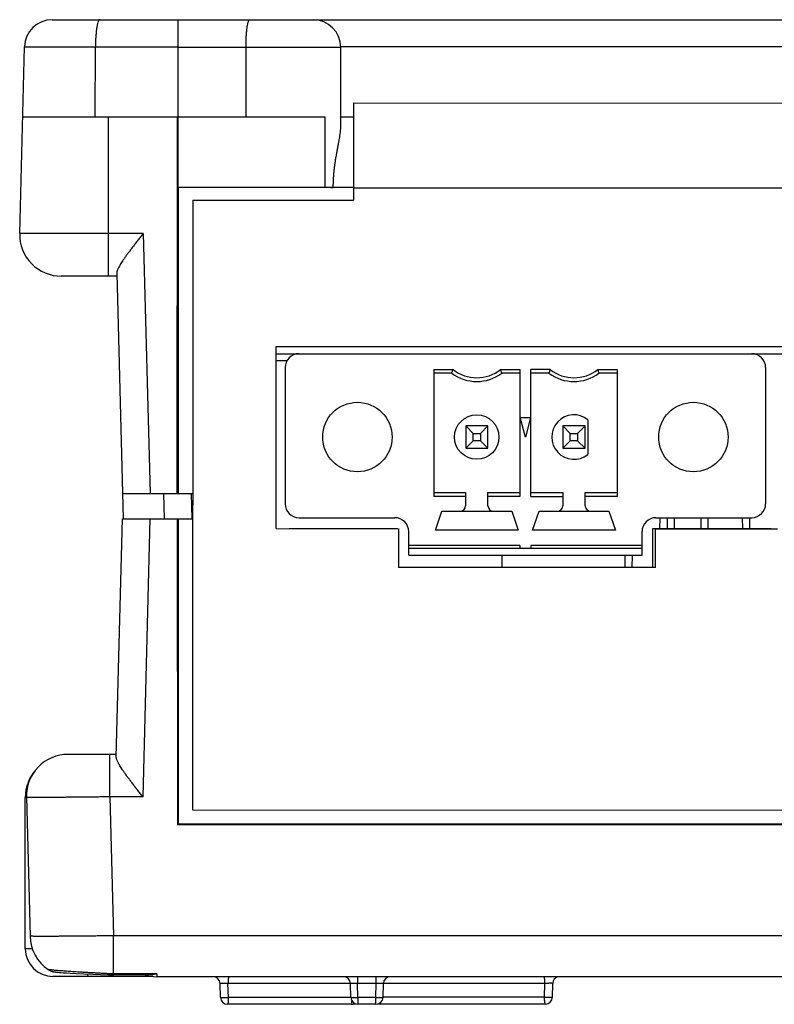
# Model space of a CAD drawing. Header units: inches. Extents: x 0 to 34, y 0 to 22.
# Tile 2 of 49: x 6.4 to 7.5, y 6.8 to 8.2. Entities that reach past the tile are written whole.
import ezdxf

# ---------------------------------------------------------------- set-up
doc = ezdxf.new("R2010")
doc.units = ezdxf.units.IN
doc.header["$LTSCALE"] = 1.87
doc.header["$MEASUREMENT"] = 0
doc.layers.get('0').update_dxf_attribs({"linetype": 'CONTINUOUS'})

msp = doc.modelspace()

# ---------------------------------------------------------------- linework, layer by layer
at = {"color": 7, "linetype": 'CONTINUOUS'}
for p, q in [((6.4404, 8.2128), (10.1084, 8.2128)), ((6.6189, 8.075), (6.6189, 8.2128)), ((6.3942, 7.91), (6.4011, 8.1745)), ((6.4011, 8.1745), (6.6189, 8.1745)), ((6.5012, 8.075), (6.5016, 8.1745)), ((9.6994, 8.1745), (6.8493, 8.1745)), ((6.8493, 8.1735), (6.6189, 8.1735)), ((6.715, 8.075), (6.715, 8.1735)), ((6.8493, 8.061), (6.8493, 8.1735)), ((6.8674, 8.0948), (6.8674, 7.957)), ((6.8674, 8.0948), (9.6834, 8.094)), ((6.3985, 8.075), (6.8271, 8.075)), ((6.5202, 7.8494), (6.5202, 8.075)), ((6.6176, 7.5415), (6.6181, 8.075)), ((6.6182, 8.075), (6.6182, 7.9757)), ((6.8271, 7.9757), (6.8271, 8.075)), ((6.8493, 8.075), (6.8674, 8.075)), ((6.6189, 7.975), (6.6182, 7.9757)), ((6.6182, 7.9757), (6.8271, 7.9757)), ((6.6189, 7.975), (6.6189, 7.5415)), ((6.8674, 7.975), (6.6189, 7.975)), ((6.8674, 7.9748), (8.626, 7.9743)), ((6.6396, 7.9571), (6.6393, 7.0934)), ((6.6396, 7.9571), (6.8674, 7.957)), ((6.5693, 7.91), (6.3942, 7.91)), ((6.5693, 7.91), (6.579, 7.5415)), ((6.5318, 7.8534), (6.5409, 7.5057)), ((6.5319, 7.8494), (6.4532, 7.8494)), ((6.7578, 7.4918), (6.7579, 7.7498)), ((6.7579, 7.7498), (8.5567, 7.7493)), ((6.7578, 7.7396), (8.556, 7.7396)), ((6.7578, 7.7298), (6.7732, 7.7298)), ((6.7705, 7.7199), (6.7705, 7.527)), ((6.9811, 7.7173), (6.9811, 7.5375)), ((6.9811, 7.7173), (7.0085, 7.7173)), ((7.0758, 7.7173), (7.1032, 7.7173)), ((7.1032, 7.7173), (7.1032, 7.5375)), ((7.1189, 7.5375), (7.1189, 7.7173)), ((7.1463, 7.7173), (7.1189, 7.7173)), ((7.2136, 7.7173), (7.241, 7.7173)), ((7.241, 7.7173), (7.241, 7.5375)), ((7.4516, 7.7199), (7.4516, 7.527)), ((7.0067, 7.7121), (6.9811, 7.7121)), ((7.1032, 7.7121), (7.0776, 7.7121)), ((7.1445, 7.7121), (7.1189, 7.7121)), ((7.241, 7.7121), (7.2154, 7.7121)), ((7.111, 7.6215), (7.1037, 7.6491)), ((7.1037, 7.6491), (7.1184, 7.6491)), ((7.1184, 7.6491), (7.111, 7.6215)), ((7.1996, 7.6461), (7.1996, 7.5969)), ((7.0264, 7.6372), (7.0264, 7.6058)), ((7.0264, 7.6372), (7.0369, 7.6267)), ((7.0579, 7.6372), (7.0264, 7.6372)), ((7.0473, 7.6267), (7.0579, 7.6372)), ((7.0579, 7.6058), (7.0579, 7.6372)), ((7.1642, 7.6372), (7.1642, 7.6058)), ((7.1642, 7.6372), (7.1747, 7.6267)), ((7.1957, 7.6372), (7.1642, 7.6372)), ((7.1851, 7.6267), (7.1957, 7.6372)), ((7.1957, 7.6058), (7.1957, 7.6372)), ((7.0369, 7.6163), (7.0264, 7.6058)), ((7.0369, 7.6163), (7.0369, 7.6267)), ((7.0369, 7.6267), (7.0473, 7.6267)), ((7.0473, 7.6163), (7.0369, 7.6163)), ((7.0473, 7.6267), (7.0473, 7.6163)), ((7.0579, 7.6058), (7.0473, 7.6163)), ((7.1747, 7.6163), (7.1642, 7.6058)), ((7.1747, 7.6163), (7.1747, 7.6267)), ((7.1747, 7.6267), (7.1851, 7.6267)), ((7.1851, 7.6163), (7.1747, 7.6163)), ((7.1851, 7.6267), (7.1851, 7.6163)), ((7.1957, 7.6058), (7.1851, 7.6163)), ((7.0264, 7.6058), (7.0579, 7.6058)), ((7.1642, 7.6058), (7.1957, 7.6058)), ((6.5399, 7.5415), (6.6394, 7.5415)), ((6.5979, 7.5415), (6.5988, 7.5057)), ((6.6372, 7.5415), (6.6382, 7.5057)), ((6.9811, 7.5428), (7.0264, 7.5428)), ((7.0264, 7.5375), (6.9811, 7.5375)), ((7.0264, 7.5243), (7.0264, 7.5428)), ((7.0579, 7.5243), (7.0579, 7.5428)), ((7.0579, 7.5428), (7.1032, 7.5428)), ((7.1032, 7.5375), (7.0579, 7.5375)), ((7.1189, 7.5428), (7.1642, 7.5428)), ((7.1189, 7.5375), (7.1642, 7.5375)), ((7.1642, 7.5428), (7.1642, 7.5243)), ((7.1957, 7.5243), (7.1957, 7.5428)), ((7.1957, 7.5428), (7.241, 7.5428)), ((7.241, 7.5375), (7.1957, 7.5375)), ((6.5311, 7.1681), (6.5399, 7.5057)), ((6.5399, 7.5057), (6.6394, 7.5057)), ((6.569, 7.1118), (6.5793, 7.5057)), ((6.6176, 7.5057), (6.6178, 7.0726)), ((6.6187, 7.5057), (6.6187, 7.0734)), ((6.7902, 7.5073), (6.926, 7.5073)), ((6.9835, 7.4896), (6.9927, 7.5164)), ((6.9927, 7.5164), (7.0916, 7.5164)), ((7.0916, 7.5164), (7.1008, 7.4896)), ((7.1213, 7.4896), (7.1305, 7.5164)), ((7.1305, 7.5164), (7.2293, 7.5164)), ((7.2293, 7.5164), (7.2386, 7.4896)), ((7.2961, 7.5073), (7.4319, 7.5073)), ((7.3018, 7.4919), (7.302, 7.5073)), ((7.312, 7.5073), (7.3118, 7.4919)), ((7.322, 7.5073), (7.3218, 7.4919)), ((7.3595, 7.5073), (7.3597, 7.4919)), ((7.3695, 7.5073), (7.3697, 7.4919)), ((7.4185, 7.5073), (7.4187, 7.4919)), ((7.4285, 7.5073), (7.4287, 7.4919)), ((6.7578, 7.4918), (6.931, 7.4917)), ((6.7762, 7.4918), (6.7762, 7.4919)), ((6.7762, 7.4919), (6.9297, 7.4919)), ((6.9297, 7.4917), (6.9297, 7.4919)), ((6.931, 7.4917), (6.931, 7.4366)), ((7.2919, 7.4368), (7.2919, 7.4919)), ((7.2919, 7.4919), (7.4593, 7.4919)), ((7.2953, 7.4365), (7.2954, 7.4916)), ((7.2954, 7.4916), (7.4686, 7.4916)), ((7.4593, 7.4916), (7.4593, 7.4919)), ((6.9457, 7.4542), (6.9457, 7.4876)), ((7.1008, 7.4896), (6.9835, 7.4896)), ((7.2386, 7.4896), (7.1213, 7.4896)), ((7.2764, 7.4542), (7.2764, 7.4876)), ((7.1032, 7.468), (6.9457, 7.468)), ((6.9457, 7.464), (7.2764, 7.464)), ((7.1032, 7.468), (7.1032, 7.464)), ((7.1189, 7.468), (7.1189, 7.464)), ((7.2764, 7.468), (7.1189, 7.468)), ((6.9457, 7.4542), (7.2764, 7.4542)), ((7.0783, 7.4366), (7.078, 7.4542)), ((7.2522, 7.4542), (7.252, 7.4368)), ((7.2622, 7.4542), (7.262, 7.4368)), ((7.2919, 7.4368), (6.931, 7.4368)), ((7.2953, 7.4365), (6.931, 7.4366)), ((6.5312, 7.1719), (6.4628, 7.1719)), ((6.5218, 7.1118), (6.5218, 7.1719)), ((6.4021, 6.8966), (6.4021, 7.111)), ((6.4037, 7.1113), (6.4089, 6.9144)), ((6.5218, 7.1118), (6.527, 6.9149)), ((6.569, 7.1118), (6.5218, 7.1118)), ((6.6393, 7.0934), (9.911, 7.0925)), ((6.6187, 7.0734), (6.6178, 7.0726)), ((6.6178, 7.0726), (8.0567, 7.0726)), ((6.6187, 7.0734), (9.9302, 7.0734)), ((6.527, 6.8611), (6.527, 6.9149)), ((8.0677, 6.9149), (6.527, 6.9149)), ((6.4122, 6.8966), (6.4021, 6.8966)), ((6.4345, 6.8672), (6.4345, 6.8672)), ((6.4345, 6.8672), (6.4345, 6.8672)), ((6.4476, 6.8633), (6.4489, 6.8632)), ((6.4489, 6.8632), (6.4505, 6.8631)), ((6.4505, 6.8631), (6.4524, 6.863)), ((6.4524, 6.863), (6.456, 6.8627)), ((6.5829, 6.8573), (6.4414, 6.8573)), ((6.456, 6.8627), (6.4604, 6.8624)), ((6.4604, 6.8624), (6.4658, 6.8621)), ((6.4658, 6.8621), (6.4744, 6.8617)), ((6.4744, 6.8617), (6.485, 6.8612)), ((6.485, 6.8612), (6.4977, 6.8606)), ((6.4977, 6.8606), (6.5086, 6.8602)), ((6.5086, 6.8602), (6.5202, 6.8598)), ((6.5886, 6.8611), (6.527, 6.8611)), ((6.579, 6.8597), (6.527, 6.8597)), ((9.9602, 6.8569), (6.5886, 6.8569)), ((6.8732, 6.8569), (6.8732, 6.8472)), ((6.8997, 6.8472), (6.8997, 6.8569)), ((6.6787, 6.8276), (6.6782, 6.8472)), ((6.69, 6.8276), (6.6894, 6.8472)), ((6.8632, 6.8472), (6.6894, 6.8472)), ((6.8637, 6.8276), (6.8632, 6.8472)), ((6.8737, 6.8276), (6.8732, 6.8472)), ((6.8997, 6.8472), (6.8732, 6.8472)), ((6.8992, 6.8276), (6.8997, 6.8472)), ((6.9092, 6.8276), (6.9097, 6.8472)), ((7.1387, 6.8475), (6.9098, 6.8475)), ((7.1382, 6.828), (7.1387, 6.8475)), ((7.1494, 6.828), (7.1499, 6.8475)), ((6.8637, 6.8276), (6.69, 6.8276)), ((6.8737, 6.8276), (6.8737, 6.8179)), ((6.8992, 6.8276), (6.8737, 6.8276)), ((6.8992, 6.8179), (6.8992, 6.8276)), ((7.1382, 6.828), (6.9092, 6.828)), ((6.8642, 6.8179), (6.6887, 6.8179)), ((6.8711, 6.8183), (6.8669, 6.8183)), ((6.8992, 6.8179), (6.8737, 6.8179)), ((7.1394, 6.8183), (6.9019, 6.8183))]:
    msp.add_line(p, q, dxfattribs=at)
for points in [[(6.4345, 6.8672), (6.4351, 6.8668), (6.4361, 6.8662), (6.4371, 6.8657), (6.438, 6.8653), (6.4389, 6.865), (6.4396, 6.8647), (6.4403, 6.8645), (6.4409, 6.8643), (6.4415, 6.8642), (6.442, 6.8641), (6.4425, 6.864), (6.443, 6.8639), (6.4434, 6.8638), (6.4438, 6.8638), (6.4442, 6.8637), (6.4446, 6.8637), (6.4451, 6.8636), (6.4455, 6.8635), (6.446, 6.8635), (6.4465, 6.8634), (6.4476, 6.8633)], [(6.5202, 6.8598), (6.5222, 6.8597), (6.5249, 6.8597), (6.527, 6.8597)]]:
    msp.add_lwpolyline(points, dxfattribs=at)
for centre, radius in [((6.8729, 7.6215), 0.0492), ((7.3492, 7.6215), 0.0492), ((7.0421, 7.6215), 0.0315)]:
    msp.add_circle(centre, radius, dxfattribs=at)
for centre, radius, start, end in [((6.4404, 8.1735), 0.0393, 90, 178.5), ((6.81, 8.1735), 0.0393, 0, 90), ((6.4532, 7.9084), 0.059, 178.5, 270), ((6.7902, 7.7199), 0.0197, 90, 180), ((7.4319, 7.7199), 0.0197, 0, 90), ((7.0421, 7.7593), 0.0538, 231.2958, 308.7042), ((7.1799, 7.7593), 0.0538, 231.2958, 308.7042), ((7.0421, 7.7593), 0.0591, 233.1301, 306.8699), ((7.1799, 7.7593), 0.0591, 233.1301, 306.8699), ((7.1799, 7.6215), 0.0315, 51.3178, 308.6822), ((6.7902, 7.527), 0.0197, 180, 270), ((7.0185, 7.5243), 0.00787, 270, 360), ((7.0658, 7.5243), 0.00787, 180, 270), ((7.1563, 7.5243), 0.00787, 270, 360), ((7.2036, 7.5243), 0.00787, 180, 270), ((7.4319, 7.527), 0.0197, 270, 360), ((6.926, 7.4876), 0.0197, 0, 90), ((7.2961, 7.4876), 0.0197, 90, 180), ((6.4628, 7.1128), 0.0591, 90, 181.5), ((6.4611, 7.111), 0.059, 137.8107, 179.9995), ((6.4679, 6.9159), 0.0591, 181.5, 235.5862), ((6.4414, 6.8966), 0.0393, 180, 270), ((6.4458, 6.8837), 0.02, 235.555, 235.6542), ((6.5886, 6.9069), 0.05, 250.9434, 270), ((6.6682, 6.8469), 0.01, 1.5001, 90.004), ((6.8532, 6.8469), 0.01, 1.5, 90.0001), ((6.9197, 6.8469), 0.01, 90, 178.5), ((7.1599, 6.8473), 0.01, 105.3124, 178.5), ((6.6887, 6.8279), 0.01, 181.5, 270), ((6.8737, 6.8279), 0.01, 181.5, 270), ((6.8992, 6.8279), 0.01, 270, 358.5), ((7.1394, 6.8283), 0.01, 270, 358.5), ((6.8642, 6.8279), 0.01, 270, 298.4901)]:
    msp.add_arc(centre, radius, start, end, dxfattribs=at)
for points, knots in [([(6.5077, 8.2128), (6.5076, 8.2128), (6.5072, 8.2127), (6.5067, 8.2122), (6.5062, 8.2116), (6.5057, 8.2107), (6.5053, 8.2095), (6.5048, 8.2081), (6.5044, 8.2065), (6.504, 8.2047), (6.5036, 8.2027), (6.5032, 8.2004), (6.5029, 8.198), (6.5026, 8.1955), (6.5024, 8.1928), (6.5021, 8.1899), (6.5019, 8.187), (6.5018, 8.1839), (6.5017, 8.1808), (6.5016, 8.1777), (6.5016, 8.1756), (6.5016, 8.1745)], [0, 0, 0, 0, 0.013048, 0.028976, 0.049431, 0.075122, 0.106302, 0.142998, 0.185112, 0.232457, 0.284787, 0.341805, 0.403171, 0.46851, 0.537415, 0.609452, 0.684164, 0.761073, 0.839687, 0.9195, 1, 1, 1, 1]), ([(6.715, 8.1735), (6.715, 8.1746), (6.715, 8.1767), (6.715, 8.1799), (6.7151, 8.1831), (6.7152, 8.1862), (6.7154, 8.1892), (6.7156, 8.1921), (6.7158, 8.1949), (6.7161, 8.1976), (6.7164, 8.2), (6.7167, 8.2023), (6.717, 8.2044), (6.7174, 8.2063), (6.7178, 8.208), (6.7182, 8.2094), (6.7186, 8.2106), (6.719, 8.2115), (6.7194, 8.2122), (6.7199, 8.2127), (6.7202, 8.2128), (6.7204, 8.2128)], [0, 0, 0, 0, 0.080401, 0.160264, 0.239053, 0.316241, 0.391314, 0.46377, 0.53313, 0.598936, 0.660757, 0.718195, 0.770886, 0.818508, 0.860786, 0.897506, 0.928528, 0.95383, 0.973591, 0.98843, 1, 1, 1, 1]), ([(6.8387, 7.975), (6.8387, 7.9769), (6.8388, 7.9809), (6.839, 7.9868), (6.8394, 7.9927), (6.8399, 7.9986), (6.8406, 8.0045), (6.8414, 8.0103), (6.8423, 8.0161), (6.8433, 8.0218), (6.8443, 8.0273), (6.8453, 8.0326), (6.8462, 8.0376), (6.8471, 8.0423), (6.8479, 8.0467), (6.8485, 8.0508), (6.849, 8.0545), (6.8493, 8.0579), (6.8493, 8.06), (6.8493, 8.061)], [0, 0, 0, 0, 0.067998, 0.136084, 0.204311, 0.272668, 0.341043, 0.409196, 0.476741, 0.543151, 0.607795, 0.669997, 0.72912, 0.784633, 0.836156, 0.883471, 0.926511, 0.965343, 1, 1, 1, 1]), ([(6.8271, 7.9757), (6.8282, 7.9756), (6.8303, 7.9755), (6.8333, 7.9753), (6.8361, 7.9752), (6.8379, 7.975), (6.8387, 7.975)], [0, 0, 0, 0, 0.281249, 0.542061, 0.78183, 1, 1, 1, 1]), ([(6.5693, 7.91), (6.568, 7.9083), (6.5655, 7.9051), (6.5617, 7.9003), (6.5581, 7.8955), (6.5546, 7.891), (6.5513, 7.8866), (6.5482, 7.8825), (6.5454, 7.8787), (6.5428, 7.8751), (6.5406, 7.8718), (6.5386, 7.8688), (6.5369, 7.866), (6.5355, 7.8635), (6.5343, 7.8613), (6.5333, 7.8593), (6.5326, 7.8576), (6.5321, 7.856), (6.5318, 7.8547), (6.5317, 7.8538), (6.5318, 7.8534)], [0, 0, 0, 0, 0.091032, 0.180967, 0.268629, 0.352971, 0.433116, 0.50838, 0.578278, 0.642522, 0.700995, 0.753729, 0.800869, 0.842652, 0.879372, 0.911369, 0.939011, 0.962693, 0.982854, 1, 1, 1, 1]), ([(7.0067, 7.7121), (7.0069, 7.7126), (7.0073, 7.7138), (7.0079, 7.7156), (7.0083, 7.7168), (7.0085, 7.7173)], [0, 0, 0, 0, 0.33929, 0.672622, 1, 1, 1, 1]), ([(7.0776, 7.7121), (7.0774, 7.7126), (7.077, 7.7138), (7.0764, 7.7156), (7.076, 7.7168), (7.0758, 7.7173)], [0, 0, 0, 0, 0.33929, 0.672622, 1, 1, 1, 1]), ([(7.1463, 7.7173), (7.1461, 7.7168), (7.1457, 7.7156), (7.1451, 7.7138), (7.1447, 7.7126), (7.1445, 7.7121)], [0, 0, 0, 0, 0.32723, 0.660561, 1, 1, 1, 1]), ([(7.2154, 7.7121), (7.2152, 7.7126), (7.2148, 7.7138), (7.2142, 7.7156), (7.2138, 7.7168), (7.2136, 7.7173)], [0, 0, 0, 0, 0.33929, 0.672622, 1, 1, 1, 1]), ([(6.569, 7.1118), (6.5677, 7.1134), (6.5652, 7.1167), (6.5613, 7.1215), (6.5576, 7.1262), (6.5541, 7.1308), (6.5508, 7.1352), (6.5477, 7.1393), (6.5449, 7.1431), (6.5423, 7.1467), (6.54, 7.15), (6.538, 7.153), (6.5363, 7.1557), (6.5348, 7.1582), (6.5336, 7.1604), (6.5327, 7.1623), (6.532, 7.1641), (6.5314, 7.1656), (6.5312, 7.1669), (6.5311, 7.1678), (6.5311, 7.1681)], [0, 0, 0, 0, 0.091622, 0.182093, 0.270224, 0.35496, 0.435418, 0.510909, 0.580952, 0.64526, 0.703721, 0.756372, 0.803365, 0.84494, 0.881398, 0.913081, 0.94036, 0.963633, 0.983341, 1, 1, 1, 1]), ([(6.4037, 7.111), (6.4035, 7.111), (6.403, 7.111), (6.4025, 7.111), (6.4022, 7.111), (6.4021, 7.111)], [0, 0, 0, 0, 0.485587, 0.871098, 1, 1, 1, 1]), ([(6.5218, 7.1118), (6.5194, 7.1117), (6.5147, 7.1117), (6.5076, 7.1116), (6.5006, 7.1115), (6.4936, 7.1114), (6.4867, 7.1114), (6.48, 7.1113), (6.4734, 7.1112), (6.467, 7.1112), (6.4608, 7.1111), (6.4548, 7.1111), (6.4491, 7.111), (6.4436, 7.111), (6.4384, 7.111), (6.4335, 7.111), (6.429, 7.1109), (6.4248, 7.1109), (6.4209, 7.1109), (6.4174, 7.111), (6.4143, 7.111), (6.4115, 7.111), (6.4092, 7.111), (6.4073, 7.111), (6.4058, 7.1111), (6.4047, 7.1111), (6.4042, 7.1112), (6.4037, 7.1112), (6.4037, 7.1113)], [0, 0, 0, 0, 0.060419, 0.120576, 0.180249, 0.239274, 0.297476, 0.354598, 0.410373, 0.464646, 0.517279, 0.567999, 0.616599, 0.662977, 0.706984, 0.7484, 0.787051, 0.822824, 0.855627, 0.885312, 0.911735, 0.934841, 0.954565, 0.970799, 0.983484, 0.992591, 0.998092, 1, 1, 1, 1]), ([(6.527, 6.9149), (6.5246, 6.9149), (6.5198, 6.9148), (6.5127, 6.9147), (6.5057, 6.9147), (6.4987, 6.9146), (6.4918, 6.9145), (6.4851, 6.9144), (6.4785, 6.9144), (6.4721, 6.9143), (6.4659, 6.9143), (6.4599, 6.9142), (6.4542, 6.9142), (6.4487, 6.9142), (6.4435, 6.9141), (6.4386, 6.9141), (6.4341, 6.9141), (6.4298, 6.9141), (6.426, 6.9141), (6.4225, 6.9141), (6.4194, 6.9141), (6.4166, 6.9141), (6.4143, 6.9142), (6.4124, 6.9142), (6.411, 6.9142), (6.4098, 6.9142), (6.4093, 6.9144), (6.4089, 6.9143), (6.4089, 6.9144)], [0, 0, 0, 0, 0.060488, 0.120736, 0.180495, 0.239577, 0.297831, 0.355016, 0.410815, 0.465105, 0.517772, 0.568554, 0.617213, 0.663609, 0.70761, 0.749044, 0.787672, 0.823398, 0.856167, 0.885841, 0.912256, 0.935325, 0.954982, 0.971154, 0.983767, 0.99278, 0.998177, 1, 1, 1, 1]), ([(6.5202, 6.8612), (6.5183, 6.8613), (6.5145, 6.8615), (6.5088, 6.8618), (6.5032, 6.8621), (6.4976, 6.8624), (6.4922, 6.8627), (6.4869, 6.863), (6.4817, 6.8633), (6.4767, 6.8636), (6.4718, 6.8639), (6.4672, 6.8642), (6.4628, 6.8645), (6.4587, 6.8648), (6.4548, 6.8651), (6.4513, 6.8654), (6.448, 6.8656), (6.4451, 6.8659), (6.4425, 6.8661), (6.4403, 6.8664), (6.4384, 6.8666), (6.4369, 6.8668), (6.4358, 6.8669), (6.435, 6.8671), (6.4346, 6.8672), (6.4345, 6.8672)], [0, 0, 0, 0, 0.067109, 0.133219, 0.198464, 0.263075, 0.326862, 0.389228, 0.449736, 0.508369, 0.564986, 0.61905, 0.670232, 0.71849, 0.763655, 0.805346, 0.843363, 0.8776, 0.907895, 0.934101, 0.956072, 0.973703, 0.986941, 0.995721, 1, 1, 1, 1]), ([(6.4925, 6.8573), (6.4924, 6.8573), (6.492, 6.8574), (6.4915, 6.8578), (6.491, 6.8585), (6.4905, 6.8595), (6.4901, 6.8603), (6.49, 6.8608), (6.4899, 6.8609)], [0, 0, 0, 0, 0.112405, 0.249955, 0.426927, 0.649399, 0.919488, 1, 1, 1, 1]), ([(6.527, 6.8611), (6.5262, 6.8611), (6.5247, 6.8611), (6.5224, 6.8611), (6.5209, 6.8612), (6.5202, 6.8612)], [0, 0, 0, 0, 0.333883, 0.667566, 1, 1, 1, 1]), ([(6.5202, 6.8598), (6.5202, 6.8598), (6.5202, 6.86), (6.5202, 6.8602), (6.5202, 6.8607), (6.5202, 6.861), (6.5202, 6.8612)], [0, 0, 0, 0, 0.06216, 0.250939, 0.564525, 1, 1, 1, 1]), ([(6.527, 6.8597), (6.527, 6.8597), (6.527, 6.8597), (6.527, 6.8598), (6.527, 6.86), (6.527, 6.8605), (6.527, 6.8609), (6.527, 6.8611)], [0, 0, 0, 0, 0.002334, 0.059657, 0.24639, 0.560807, 1, 1, 1, 1]), ([(6.5886, 6.8611), (6.5876, 6.8608), (6.5855, 6.8603), (6.5824, 6.8598), (6.5802, 6.8597), (6.5791, 6.8597), (6.579, 6.8597)], [0, 0, 0, 0, 0.328175, 0.650325, 0.965513, 1, 1, 1, 1]), ([(6.5886, 6.8611), (6.5886, 6.8607), (6.5886, 6.8599), (6.5886, 6.8588), (6.5886, 6.858), (6.5886, 6.8574), (6.5886, 6.8571), (6.5886, 6.8569), (6.5886, 6.8569)], [0, 0, 0, 0, 0.303373, 0.553273, 0.748105, 0.887642, 0.971794, 1, 1, 1, 1]), ([(6.6907, 6.8569), (6.6906, 6.8569), (6.6905, 6.8568), (6.6904, 6.8566), (6.6903, 6.8563), (6.6901, 6.8559), (6.69, 6.8554), (6.6899, 6.8548), (6.6898, 6.854), (6.6897, 6.8532), (6.6896, 6.8523), (6.6896, 6.8514), (6.6895, 6.8504), (6.6895, 6.8493), (6.6895, 6.8482), (6.6895, 6.8475), (6.6894, 6.8472)], [0, 0, 0, 0, 0.014797, 0.037386, 0.07023, 0.113782, 0.167863, 0.231994, 0.3055, 0.387555, 0.477213, 0.573419, 0.675036, 0.780854, 0.889609, 1, 1, 1, 1]), ([(7.1387, 6.8475), (7.1387, 6.8479), (7.1387, 6.8486), (7.1387, 6.8497), (7.1386, 6.8507), (7.1386, 6.8518), (7.1385, 6.8527), (7.1384, 6.8536), (7.1383, 6.8544), (7.1382, 6.8551), (7.1381, 6.8557), (7.138, 6.8563), (7.1379, 6.8566), (7.1378, 6.8568), (7.1378, 6.8569)], [0, 0, 0, 0, 0.116362, 0.230998, 0.342538, 0.449647, 0.551053, 0.645553, 0.732039, 0.809512, 0.877102, 0.934101, 0.980002, 1, 1, 1, 1]), ([(6.6895, 6.8472), (6.6891, 6.8472), (6.6883, 6.8472), (6.6872, 6.8472), (6.6861, 6.8472), (6.685, 6.8473), (6.684, 6.8473), (6.683, 6.8473), (6.6821, 6.8473), (6.6812, 6.8473), (6.6805, 6.8473), (6.6798, 6.8473), (6.6793, 6.8473), (6.6788, 6.8472), (6.6785, 6.8472), (6.6784, 6.8472), (6.6782, 6.8472), (6.6782, 6.8472)], [0, 0, 0, 0, 0.100708, 0.201064, 0.300066, 0.396923, 0.49007, 0.577934, 0.65998, 0.735341, 0.802541, 0.860882, 0.909806, 0.948583, 0.976643, 0.993718, 1, 1, 1, 1]), ([(6.8732, 6.8472), (6.8729, 6.8472), (6.8721, 6.8472), (6.871, 6.8472), (6.8699, 6.8472), (6.8689, 6.8472), (6.8679, 6.8473), (6.867, 6.8473), (6.8662, 6.8473), (6.8654, 6.8473), (6.8648, 6.8473), (6.8643, 6.8472), (6.8638, 6.8472), (6.8635, 6.8472), (6.8634, 6.8472), (6.8632, 6.8472), (6.8632, 6.8472)], [0, 0, 0, 0, 0.112012, 0.222656, 0.330406, 0.433915, 0.531963, 0.623334, 0.706835, 0.781405, 0.846166, 0.900346, 0.943239, 0.974302, 0.993191, 1, 1, 1, 1]), ([(6.9097, 6.8472), (6.9097, 6.8472), (6.9096, 6.8472), (6.9094, 6.8472), (6.9091, 6.8472), (6.9087, 6.8472), (6.9082, 6.8473), (6.9075, 6.8473), (6.9068, 6.8473), (6.9059, 6.8473), (6.905, 6.8473), (6.9041, 6.8472), (6.903, 6.8472), (6.9019, 6.8472), (6.9008, 6.8472), (6.9001, 6.8472), (6.8997, 6.8472)], [0, 0, 0, 0, 0.006798, 0.025674, 0.056714, 0.099559, 0.153709, 0.218509, 0.293114, 0.376557, 0.467838, 0.565885, 0.669459, 0.777237, 0.887881, 1, 1, 1, 1]), ([(7.1499, 6.8475), (7.1499, 6.8475), (7.1498, 6.8476), (7.1496, 6.8476), (7.1493, 6.8476), (7.1489, 6.8476), (7.1483, 6.8476), (7.1477, 6.8477), (7.1469, 6.8477), (7.1461, 6.8477), (7.1452, 6.8477), (7.1442, 6.8476), (7.1431, 6.8476), (7.1421, 6.8476), (7.1409, 6.8476), (7.1398, 6.8476), (7.1391, 6.8475), (7.1387, 6.8475)], [0, 0, 0, 0, 0.006277, 0.023387, 0.051399, 0.089965, 0.138741, 0.197158, 0.264395, 0.339658, 0.421754, 0.509766, 0.602809, 0.699636, 0.798973, 0.899603, 1, 1, 1, 1]), ([(6.6787, 6.8276), (6.6787, 6.8276), (6.6789, 6.8276), (6.679, 6.8276), (6.6794, 6.8275), (6.6798, 6.8275), (6.6803, 6.8275), (6.681, 6.8275), (6.6817, 6.8275), (6.6826, 6.8275), (6.6835, 6.8275), (6.6845, 6.8275), (6.6855, 6.8275), (6.6866, 6.8275), (6.6877, 6.8276), (6.6888, 6.8276), (6.6896, 6.8276), (6.69, 6.8276)], [0, 0, 0, 0, 0.006391, 0.023556, 0.051652, 0.09038, 0.13927, 0.197711, 0.264966, 0.340182, 0.422407, 0.510597, 0.603633, 0.700333, 0.79947, 0.899784, 1, 1, 1, 1]), ([(6.69, 6.8276), (6.69, 6.8273), (6.69, 6.8265), (6.6899, 6.8255), (6.6899, 6.8244), (6.6898, 6.8234), (6.6898, 6.8225), (6.6897, 6.8216), (6.6896, 6.8208), (6.6895, 6.82), (6.6894, 6.8194), (6.6893, 6.8189), (6.6892, 6.8185), (6.689, 6.8182), (6.6889, 6.818), (6.6888, 6.8179), (6.6887, 6.8179)], [0, 0, 0, 0, 0.110245, 0.218995, 0.324836, 0.426469, 0.522699, 0.612374, 0.694447, 0.767966, 0.832109, 0.886199, 0.929759, 0.962609, 0.985201, 1, 1, 1, 1]), ([(6.8637, 6.8276), (6.8637, 6.8276), (6.8639, 6.8276), (6.864, 6.8276), (6.8644, 6.8276), (6.8648, 6.8275), (6.8653, 6.8275), (6.866, 6.8275), (6.8667, 6.8275), (6.8675, 6.8275), (6.8684, 6.8275), (6.8694, 6.8275), (6.8705, 6.8276), (6.8715, 6.8276), (6.8726, 6.8276), (6.8734, 6.8276), (6.8737, 6.8276)], [0, 0, 0, 0, 0.006927, 0.025905, 0.057033, 0.099971, 0.154199, 0.219044, 0.293697, 0.377223, 0.468576, 0.566608, 0.67009, 0.777723, 0.888155, 1, 1, 1, 1]), ([(6.8642, 6.8179), (6.8643, 6.8179), (6.8644, 6.818), (6.8645, 6.8182), (6.8646, 6.8185), (6.8648, 6.8189), (6.8649, 6.8194), (6.865, 6.82), (6.8651, 6.8208), (6.8652, 6.8216), (6.8652, 6.8222), (6.8652, 6.8226), (6.8653, 6.8226)], [0, 0, 0, 0, 0.029762, 0.075193, 0.14125, 0.228843, 0.337612, 0.466595, 0.614436, 0.779476, 0.95981, 1, 1, 1, 1]), ([(6.8992, 6.8276), (6.8996, 6.8276), (6.9003, 6.8276), (6.9014, 6.8276), (6.9025, 6.8276), (6.9035, 6.8275), (6.9045, 6.8275), (6.9054, 6.8275), (6.9063, 6.8275), (6.907, 6.8275), (6.9076, 6.8275), (6.9082, 6.8275), (6.9086, 6.8276), (6.9089, 6.8276), (6.9091, 6.8276), (6.9092, 6.8276), (6.9092, 6.8276)], [0, 0, 0, 0, 0.111745, 0.222169, 0.329815, 0.433305, 0.531352, 0.622716, 0.706255, 0.780919, 0.845775, 0.900012, 0.942958, 0.97409, 0.993072, 1, 1, 1, 1]), ([(7.1382, 6.828), (7.1386, 6.828), (7.1393, 6.828), (7.1404, 6.8279), (7.1415, 6.8279), (7.1426, 6.8279), (7.1437, 6.8279), (7.1446, 6.8279), (7.1456, 6.8279), (7.1464, 6.8279), (7.1472, 6.8279), (7.1478, 6.8279), (7.1484, 6.8279), (7.1488, 6.8279), (7.1491, 6.8279), (7.1493, 6.828), (7.1494, 6.828), (7.1494, 6.828)], [0, 0, 0, 0, 0.100126, 0.200431, 0.299577, 0.396284, 0.489331, 0.577531, 0.659767, 0.734994, 0.802257, 0.860707, 0.909605, 0.94834, 0.97644, 0.993608, 1, 1, 1, 1]), ([(7.1394, 6.8183), (7.1394, 6.8183), (7.1392, 6.8183), (7.1391, 6.8185), (7.139, 6.8188), (7.1389, 6.8193), (7.1388, 6.8198), (7.1386, 6.8204), (7.1385, 6.8211), (7.1385, 6.8219), (7.1384, 6.8228), (7.1383, 6.8238), (7.1383, 6.8248), (7.1382, 6.8258), (7.1382, 6.8269), (7.1382, 6.8276), (7.1382, 6.828)], [0, 0, 0, 0, 0.014797, 0.037384, 0.070225, 0.113774, 0.167851, 0.231978, 0.30548, 0.387533, 0.47719, 0.573398, 0.675018, 0.780841, 0.889602, 1, 1, 1, 1])]:
    msp.add_open_spline(points, degree=3, knots=knots, dxfattribs=at)

doc.saveas('drawing.dxf')
